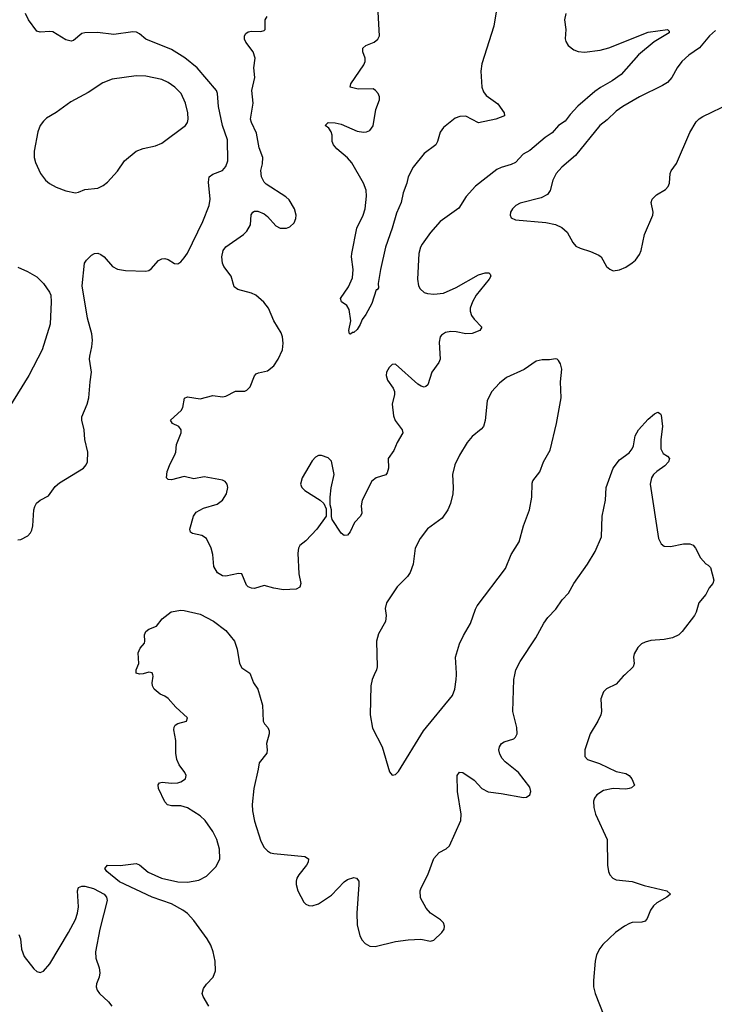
# Model space of a CAD drawing. Header units: inches. Extents: x 884691 to 1028259, y 526745 to 653629.
# Tile 178 of 241: x 1013582 to 1017923, y 607942 to 614091. Entities that reach past the tile are written whole.
import ezdxf

# ---------------------------------------------------------------- set-up
doc = ezdxf.new("R2010")
doc.units = ezdxf.units.IN
doc.header["$MEASUREMENT"] = 0
doc.layers.add('B0610', color=7, linetype='Continuous')
doc.layers.add('B0611', color=7, linetype='Continuous')

msp = doc.modelspace()

# ---------------------------------------------------------------- linework, layer by layer
at = {"layer": 'B0610', "color": 6}
for points, elevation in [([(1014763.4, 607930), (1014727.7, 607990), (1014722.9, 608010), (1014730, 608039.7), (1014750, 608067.4), (1014792.2, 608110), (1014806.3, 608150), (1014803.4, 608210), (1014791.6, 608270), (1014776.9, 608310), (1014753.1, 608350), (1014670, 608465.4), (1014630, 608507.9), (1014601.9, 608530), (1014530, 608568.3), (1014410, 608609.9), (1014205.5, 608705.5), (1014126, 608770), (1014114.7, 608790), (1014130, 608810.2), (1014210, 608808.7), (1014310, 608821.2), (1014330, 608813.4), (1014386, 608766), (1014469, 608729), (1014570, 608706.5), (1014630, 608705.4), (1014702.1, 608717.9), (1014750, 608741), (1014810, 608801.4), (1014832, 608850), (1014831.6, 608910), (1014814.4, 608970), (1014790, 609020.2), (1014741.9, 609090), (1014710, 609118.7), (1014630, 609168.8), (1014590, 609180.7), (1014530, 609181), (1014506.8, 609186.8), (1014490, 609206.3), (1014449.9, 609290), (1014447, 609313), (1014455.3, 609324.7), (1014471.6, 609328.4), (1014530, 609322.7), (1014570, 609324.5), (1014590, 609330.2), (1014617.4, 609350), (1014621.5, 609370), (1014614.3, 609390), (1014577.8, 609437.8), (1014564.1, 609470), (1014558.6, 609510), (1014558.4, 609590), (1014544.6, 609655.4), (1014546.6, 609673.4), (1014554, 609686), (1014570, 609695.6), (1014624, 609710), (1014631.5, 609730), (1014556.9, 609796.9), (1014510, 609851.2), (1014490, 609866), (1014459.4, 609879.4), (1014422.4, 609910), (1014412.8, 609930), (1014409.6, 609950), (1014416.3, 609990), (1014413.4, 610000)], 2700), ([(1015024.2, 610000), (1015043.6, 609950), (1015070.8, 609910.8), (1015099.4, 609810), (1015104, 609710), (1015112.3, 609692.3), (1015131.8, 609670), (1015140.3, 609650), (1015142, 609630), (1015125.3, 609570), (1015129.6, 609530), (1015125.8, 609510), (1015077.7, 609450), (1015073, 609410), (1015045.6, 609290), (1015034.4, 609190), (1015036.3, 609150), (1015050, 609085.2), (1015090, 608960.5), (1015110, 608921.8), (1015130, 608899.7), (1015148.5, 608888.5), (1015170, 608882.9), (1015364.7, 608864.7), (1015386.9, 608850), (1015383.8, 608830), (1015374.3, 608810), (1015325.5, 608750), (1015313.6, 608730), (1015309.2, 608710), (1015309.3, 608690), (1015320.2, 608650), (1015358.6, 608578.6), (1015370, 608567.5), (1015390, 608558.8), (1015410, 608557.2), (1015450, 608568.5), (1015530, 608622.5), (1015610, 608706.1), (1015630, 608720.4), (1015670, 608734.5), (1015687.3, 608730), (1015701, 608710), (1015702.1, 608690), (1015688, 608510), (1015690, 608438.8), (1015707, 608370), (1015722, 608342), (1015740.8, 608320.8), (1015770, 608305.5), (1015803.3, 608303.3), (1015930, 608333.6), (1016010, 608343.6), (1016088.8, 608348.8), (1016150, 608336.9), (1016170, 608341.1), (1016219.7, 608390), (1016233.7, 608410), (1016237.7, 608430), (1016231, 608450), (1016211.2, 608470), (1016150, 608510.8), (1016121.6, 608541.6), (1016086.4, 608606.4), (1016085, 608650), (1016091, 608670), (1016132.2, 608750), (1016170, 608852.9), (1016202.7, 608890), (1016246.9, 608913.1), (1016267.7, 608932.3), (1016339.2, 609090), (1016341.3, 609130), (1016317.1, 609270), (1016316.5, 609370), (1016330, 609391.3), (1016352.3, 609390), (1016421.2, 609341.2), (1016470, 609289.5), (1016510, 609269.6), (1016590, 609259.1), (1016730, 609232.3), (1016750, 609235.2), (1016770.4, 609249.7), (1016776, 609270), (1016770, 609297.2), (1016699.1, 609390), (1016616.5, 609456.5), (1016597, 609477), (1016583.2, 609503.2), (1016576.9, 609530), (1016579.4, 609550), (1016592.1, 609570), (1016610, 609581.5), (1016670, 609600.1), (1016680.5, 609610), (1016689.9, 609630), (1016687.8, 609670), (1016663.1, 609770), (1016669.9, 609969.9), (1016676, 610000)], 2700), ([(1015797.9, 610000), (1015784.5, 609970), (1015775.5, 609930), (1015772.5, 609750), (1015786.3, 609666.3), (1015846.9, 609550), (1015892.5, 609392.5), (1015910, 609372.4), (1015930, 609376.9), (1015950, 609396), (1016104.9, 609650), (1016287.1, 609870), (1016301.2, 609910), (1016310.2, 609970), (1016311.4, 610000)], 2800), ([(1017363.2, 610000), (1017352.9, 609990), (1017310, 609940.6), (1017250, 609912.7), (1017230, 609893.6), (1017213.9, 609850), (1017217.4, 609770), (1017213.4, 609750), (1017195.5, 609710), (1017146.8, 609630), (1017113.2, 609530), (1017113, 609490), (1017130.4, 609470.4), (1017204.9, 609444.9), (1017310, 609396), (1017370, 609384.1), (1017390, 609370.2), (1017406.9, 609350), (1017423.1, 609310), (1017405.5, 609294.5), (1017390.8, 609289.2), (1017370, 609286), (1017291.3, 609290), (1017230, 609277.4), (1017189.3, 609250), (1017173.8, 609230), (1017167.1, 609210), (1017170.2, 609169.8), (1017179.4, 609130), (1017252.6, 608970), (1017254.6, 608810), (1017260.7, 608770), (1017269.5, 608750), (1017288.4, 608728.4), (1017310, 608718.3), (1017410, 608709.3), (1017483.9, 608683.9), (1017626, 608650), (1017649.1, 608630), (1017625.5, 608610), (1017564.4, 608575.6), (1017542.4, 608557.6), (1017524.5, 608530), (1017502.9, 608477.1), (1017490, 608461.2), (1017470, 608453.8), (1017410, 608452.5), (1017393.3, 608446.7), (1017361.9, 608430), (1017306.2, 608390), (1017225.4, 608314.6), (1017206.4, 608290), (1017186.8, 608250), (1017178.7, 608210), (1017166.9, 608090), (1017168.3, 608050), (1017179.2, 608010), (1017232.3, 607872.3)], 2700), ([(1013576.5, 608376.5), (1013586.9, 608350), (1013593.9, 608286.1), (1013610, 608239.8), (1013670, 608163.6), (1013690, 608146.9), (1013710, 608141.1), (1013730, 608148), (1013770, 608194), (1013887.7, 608390), (1013930, 608471.6), (1013943.7, 608510), (1013950.2, 608550), (1013943.9, 608650), (1013948.7, 608671.3), (1013970, 608678.9), (1013990, 608679.2), (1014043.9, 608663.9), (1014109.2, 608629.2), (1014125, 608610), (1014127.8, 608590), (1014082.3, 608410), (1014055.7, 608270), (1014058.5, 608230), (1014077.9, 608170), (1014082.4, 608137.6), (1014078.1, 608110), (1014061.2, 608070), (1014059.4, 608050), (1014065.5, 608030), (1014080.5, 608010), (1014137.6, 607957.6), (1014158.4, 607930)], 2700)]:
    msp.add_lwpolyline(points, dxfattribs=dict(at, elevation=elevation))
at = {"layer": 'B0611', "color": 6}
for points, elevation in [([(1016567.9, 614190), (1016544.8, 614050), (1016470, 613815.6), (1016463.8, 613770), (1016471, 613670), (1016480.2, 613640.2), (1016497.8, 613617.8), (1016570, 613566), (1016610.2, 613510), (1016611.5, 613490), (1016558.5, 613470), (1016450, 613446.1), (1016370, 613489.4), (1016332.4, 613487.6), (1016303.7, 613476.3), (1016230, 613417.3), (1016210, 613388.5), (1016193.6, 613330), (1016181.7, 613310), (1016110, 613254.9), (1016041.5, 613170), (1016009.7, 613110), (1016000.5, 613070), (1015978.5, 613010), (1015965.2, 612950), (1015936.2, 612883.8), (1015909.7, 612790), (1015868.1, 612670), (1015836.8, 612530), (1015822.7, 612442.7), (1015824, 612416), (1015816.3, 612403.7), (1015810, 612403.7), (1015781.8, 612318.2), (1015744.9, 612250), (1015721.7, 612218.3), (1015710, 612187.9), (1015690, 612156.4), (1015670, 612137.7), (1015662.8, 612137.3), (1015650, 612127), (1015644, 612130), (1015639.5, 612150), (1015651.6, 612210), (1015641.4, 612281.4), (1015626.4, 612306.4), (1015592.8, 612330), (1015587.6, 612350), (1015637.5, 612422.5), (1015661.3, 612478.7), (1015666.7, 612530), (1015656.5, 612610), (1015658.1, 612630), (1015688.6, 612790), (1015729, 612870), (1015740.1, 612910), (1015748.4, 612988.4), (1015746.8, 613026.8), (1015730, 613071.2), (1015657.4, 613197.4), (1015630, 613228.1), (1015564.3, 613284.3), (1015543.4, 613310), (1015534.7, 613330), (1015534.1, 613370), (1015529, 613390), (1015513.5, 613413.5), (1015492, 613430), (1015509.4, 613450), (1015552.8, 613447.2), (1015590, 613438.1), (1015690, 613394.8), (1015730, 613388.1), (1015750, 613390.2), (1015770, 613400.2), (1015790, 613428.9), (1015808.4, 613530), (1015831.4, 613590), (1015830.7, 613610), (1015822, 613630), (1015806.6, 613650), (1015790, 613658.6), (1015696.7, 613656.7), (1015646.4, 613670), (1015650.5, 613690), (1015732.8, 613810), (1015741.7, 613830), (1015741.1, 613850), (1015726.6, 613890), (1015727.1, 613912.9), (1015745.1, 613930), (1015796.4, 613950), (1015820.8, 613970), (1015830.4, 613989.5), (1015822.5, 614137.5)], 2600), ([(1013570, 610843), (1013590, 610845), (1013632.1, 610867.9), (1013650, 610886.2), (1013658, 610902), (1013664.9, 610930), (1013671.6, 611030), (1013675.8, 611050), (1013687.6, 611072.4), (1013710, 611091.1), (1013763, 611116.9), (1013804.8, 611175.2), (1013830, 611199.4), (1013980.4, 611290), (1013996.8, 611310), (1014005.3, 611330), (1014007.1, 611390), (1013988.9, 611468.9), (1013985.9, 611530), (1013970.6, 611590), (1013969.9, 611610), (1014004.3, 611690), (1014014.8, 611730), (1014021.8, 611830), (1014031.7, 611890), (1014018.6, 611970), (1014019.5, 611990), (1014032.9, 612047.1), (1014036.5, 612090), (1014032.8, 612130), (1014006.6, 612226.6), (1013973.3, 612430), (1013986.5, 612570), (1013999, 612590), (1014030, 612619.7), (1014050, 612630.2), (1014070, 612632.3), (1014090, 612625.5), (1014110, 612610.9), (1014163, 612550), (1014192.6, 612532.6), (1014244.1, 612524.1), (1014370, 612519.8), (1014390, 612525.5), (1014404.2, 612535.8), (1014450, 612586.8), (1014470, 612598.3), (1014490, 612600.2), (1014510, 612592.8), (1014550, 612567.5), (1014570, 612566), (1014590, 612579), (1014610, 612604.7), (1014630, 612633.7), (1014725.9, 612830), (1014766.3, 612930), (1014772.2, 612970), (1014762.6, 613077.4), (1014767, 613110), (1014790, 613126.4), (1014850, 613150.1), (1014870, 613174.9), (1014883.5, 613210), (1014881.6, 613341.6), (1014849.3, 613430), (1014823.5, 613550), (1014819.2, 613630), (1014812.2, 613650), (1014691.5, 613790), (1014613.6, 613853.6), (1014530, 613904.7), (1014369.6, 613969.6), (1014330, 614003.7), (1014312.4, 614012.4), (1014290, 614015), (1014170, 613999.1), (1014069.1, 614010.9), (1013990, 614009.9), (1013970, 614005.6), (1013918.4, 613961.6), (1013903.4, 613956.6), (1013870, 613965.8), (1013790, 614015.1), (1013770, 614018.6), (1013710, 614013.2), (1013690, 614019.6), (1013637.9, 614090), (1013618.4, 614130)], 2800), ([(1016994.4, 614130), (1016986.1, 614090), (1016995, 614030), (1016990.9, 613970.9), (1016994.1, 613954.1), (1017010.1, 613930), (1017044, 613904), (1017071.7, 613891.7), (1017112.5, 613887.5), (1017210, 613900.2), (1017264.4, 613915.6), (1017510, 614013.6), (1017629.3, 614029.3), (1017640, 614020), (1017640.5, 614010), (1017547.2, 613952.8), (1017449.2, 613870.8), (1017340.1, 613750), (1017284.8, 613710), (1017211.3, 613668.7), (1017176.5, 613643.5), (1017069.8, 613550.2), (1017021, 613499), (1016990, 613458.3), (1016948.6, 613430), (1016910, 613384.2), (1016864.9, 613355.1), (1016770, 613275.3), (1016728.5, 613251.5), (1016679.8, 613200.2), (1016654.1, 613185.9), (1016591.2, 613168.8), (1016563.7, 613156.3), (1016430, 613052.4), (1016372.7, 612987.3), (1016325.4, 612914.6), (1016209.3, 612830.7), (1016150, 612761.7), (1016097, 612690), (1016086.2, 612670), (1016077.3, 612630), (1016068.7, 612470), (1016075.2, 612430), (1016084.7, 612410), (1016110, 612387.3), (1016130, 612380.5), (1016170, 612377.3), (1016230, 612384.2), (1016310, 612418.8), (1016450, 612497.1), (1016490.8, 612510.8), (1016514.3, 612510), (1016522, 612502), (1016526, 612490), (1016515.1, 612470), (1016434.3, 612370), (1016412, 612330), (1016398.1, 612290), (1016396.7, 612270), (1016404.7, 612244.7), (1016421.1, 612221.1), (1016469.5, 612170), (1016457.5, 612150), (1016409.4, 612130.6), (1016370, 612128.5), (1016310, 612142.7), (1016276, 612144), (1016243, 612137), (1016218.6, 612121.4), (1016209.4, 612110), (1016202.6, 612077.4), (1016209.7, 611970), (1016201.7, 611950), (1016158.5, 611890), (1016132.6, 611810), (1016119.9, 611800.1), (1016110, 611796.3), (1016090, 611801.4), (1016070, 611814.2), (1015930, 611939.2), (1015910, 611938.3), (1015890, 611918.7), (1015874.8, 611890), (1015871.4, 611870), (1015880.8, 611840.8), (1015916.9, 611790), (1015924.6, 611770), (1015924.6, 611750), (1015910.1, 611690), (1015917.2, 611617.2), (1015928.2, 611588.2), (1015972.8, 611530), (1015976.6, 611510), (1015940.3, 611450), (1015920.4, 611399.6), (1015885.3, 611350), (1015886.2, 611290), (1015879.2, 611260.8), (1015870, 611247.6), (1015810, 611229.9), (1015783.3, 611210), (1015721.5, 611090), (1015715.3, 611055.3), (1015719.2, 611010), (1015712.6, 610990), (1015674.5, 610950), (1015648.3, 610891.7), (1015630, 610871.4), (1015610, 610868.9), (1015590, 610884.5), (1015535, 610970), (1015530.7, 610989.3), (1015531, 611030), (1015522, 611062), (1015521.4, 611110), (1015528, 611168), (1015547.9, 611250), (1015530, 611333.1), (1015510, 611354.2), (1015468.3, 611368.3), (1015450, 611368.3), (1015430, 611358.7), (1015410, 611335.3), (1015346.9, 611230), (1015337.6, 611190), (1015344.4, 611170), (1015364.1, 611150), (1015459.7, 611090), (1015483.2, 611070), (1015496.7, 611036.7), (1015496.3, 610990), (1015438.3, 610910), (1015370, 610836.8), (1015333.7, 610806.3), (1015323.8, 610790), (1015320.8, 610759.2), (1015325.5, 610630), (1015339, 610570), (1015333.5, 610546.5), (1015310, 610535.4), (1015230, 610529.4), (1015170, 610539.7), (1015110, 610556.3), (1015050, 610539.2), (1015030, 610540.4), (1015010, 610548.3), (1015000.2, 610560.2), (1014970, 610629.6), (1014950, 610632.6), (1014870, 610615.1), (1014850, 610616.8), (1014817.4, 610637.4), (1014795.8, 610675.8), (1014788.3, 610750), (1014778.9, 610790), (1014749, 610850), (1014720.4, 610870), (1014662.5, 610882.5), (1014649.9, 610889.9), (1014646.4, 610910), (1014669, 610990), (1014685.5, 611014.5), (1014730, 611039.5), (1014815.7, 611064.3), (1014849.8, 611090), (1014874.9, 611130), (1014882.6, 611170), (1014879, 611190), (1014866.8, 611206.8), (1014850, 611216.1), (1014735.2, 611235.2), (1014670, 611223.4), (1014610, 611237.1), (1014530, 611217.8), (1014510, 611219.5), (1014500.1, 611230), (1014503.3, 611270), (1014522.3, 611317.7), (1014550.2, 611370), (1014557.2, 611390), (1014562.9, 611437.1), (1014591.4, 611510), (1014590.6, 611530), (1014577.2, 611550), (1014537.2, 611570), (1014524.1, 611590), (1014591.3, 611650), (1014601.8, 611670), (1014612.8, 611727.2), (1014630, 611735.8), (1014710, 611722.6), (1014790, 611743.8), (1014850, 611736.6), (1014870, 611739.4), (1014930, 611770.9), (1014990, 611771.3), (1015002.6, 611777.4), (1015021.6, 611798.4), (1015050, 611867.2), (1015060.9, 611879.1), (1015073.5, 611886.5), (1015130, 611898.9), (1015170.8, 611929.1), (1015198.1, 611970), (1015223.5, 612030), (1015229.5, 612070), (1015225, 612110), (1015215.3, 612135.3), (1015169.7, 612210), (1015137.6, 612290), (1015107.2, 612327.2), (1015057.2, 612370), (1015030, 612382.3), (1014945.3, 612405.3), (1014923.2, 612423.2), (1014903.8, 612490), (1014858.8, 612550), (1014849.6, 612570), (1014845.8, 612610), (1014852.8, 612650), (1014870, 612673.5), (1014980.9, 612750), (1015002, 612770), (1015024, 612810), (1015028.3, 612871.7), (1015039.1, 612890), (1015050, 612895.8), (1015070, 612896.3), (1015110, 612877.9), (1015130, 612862), (1015183.3, 612803.3), (1015210, 612788.3), (1015249.2, 612789.2), (1015270, 612798), (1015297.1, 612822.9), (1015308.7, 612850), (1015309.1, 612870), (1015299.1, 612910), (1015265.4, 612965.4), (1015245.2, 612985.2), (1015123, 613063), (1015110, 613075.9), (1015092.4, 613110), (1015088.4, 613150), (1015099.4, 613190), (1015100.9, 613230), (1015079.4, 613290), (1015062.1, 613382.1), (1015029.7, 613450), (1015025.3, 613470), (1015040.4, 613570), (1015033.8, 613650), (1015051.8, 613730), (1015045.9, 613790), (1015053.7, 613850), (1015040.8, 613890), (1014995.5, 613950), (1014987.3, 613970), (1014987.3, 613990), (1014995.8, 614004.2), (1015010, 614014.8), (1015030, 614019.3), (1015090, 614018.6), (1015110, 614023.6), (1015116.1, 614030), (1015116.5, 614090), (1015128.7, 614111.3)], 2700), ([(1017930, 614022.8), (1017892.1, 613990), (1017830, 613916.5), (1017764.2, 613870), (1017720.8, 613830), (1017691.6, 613790), (1017657.5, 613730), (1017630, 613699.4), (1017599.7, 613680.3), (1017455.5, 613610), (1017350.1, 613550), (1017310, 613520.5), (1017253.2, 613466.8), (1017206.6, 613430), (1017056, 613244), (1016970.3, 613169.7), (1016934.2, 613130), (1016912.9, 613090), (1016896, 613024), (1016879.5, 613000.5), (1016840.8, 612979.2), (1016710, 612945.6), (1016682.8, 612930), (1016662.6, 612910), (1016650.2, 612890), (1016646.7, 612870), (1016654.2, 612854.2), (1016680.8, 612840.8), (1016870, 612823.6), (1016930, 612811.1), (1016970, 612794.3), (1017003.3, 612763.3), (1017039, 612699), (1017057.6, 612677.6), (1017083.6, 612663.6), (1017150, 612644.2), (1017201.5, 612621.5), (1017215, 612610), (1017249.6, 612549.6), (1017270, 612532.1), (1017290, 612523.5), (1017330, 612528.8), (1017370, 612545.9), (1017410, 612572.3), (1017430.4, 612589.6), (1017455.1, 612624.9), (1017465.4, 612650), (1017487.5, 612750), (1017538.1, 612870), (1017541.5, 612890), (1017527.8, 612950), (1017534.1, 612970), (1017562.2, 612997.8), (1017618, 613030), (1017635.2, 613050), (1017643, 613070), (1017647, 613130), (1017653.3, 613146.7), (1017686.4, 613193.6), (1017770, 613387), (1017810, 613453.2), (1017828.1, 613471.9), (1017850, 613486), (1018024.4, 613570)], 2800), ([(1013570, 612544.9), (1013630, 612518.3), (1013690, 612484.2), (1013730, 612443.7), (1013768, 612390), (1013775.8, 612370), (1013779.7, 612330), (1013772.9, 612190), (1013722.8, 612030), (1013638.4, 611870), (1013470, 611595.2)], 2800), ([(1016311.4, 610000), (1016311.8, 610010), (1016305.1, 610110), (1016330, 610194), (1016354.5, 610245.5), (1016399.2, 610320.8), (1016430.1, 610409.8), (1016441.3, 610430), (1016617.5, 610662.5), (1016652.9, 610750), (1016702.6, 610830), (1016729.9, 610930), (1016768.8, 611030), (1016781.9, 611110), (1016783.8, 611196.2), (1016789.1, 611210.9), (1016832, 611268.1), (1016856, 611330), (1016896.5, 611403.5), (1016936.9, 611570), (1016964.8, 611730), (1016962.2, 611830), (1016969.2, 611909.2), (1016961.8, 611941.8), (1016950, 611962.9), (1016940.9, 611970), (1016930, 611973.3), (1016892.8, 611967.2), (1016846.4, 611966.4), (1016810, 611958), (1016734, 611906), (1016624.1, 611855.9), (1016579.8, 611820.2), (1016530, 611766.1), (1016503.5, 611710), (1016491.6, 611588.4), (1016479.9, 611550), (1016466.4, 611533.6), (1016410, 611487.2), (1016377.4, 611450), (1016330, 611372), (1016301.7, 611310), (1016287.6, 611250), (1016291.7, 611170), (1016288.5, 611130), (1016274.6, 611070), (1016257, 611030), (1016221.7, 610978.2), (1016129.5, 610910.5), (1016085.6, 610850), (1016053.1, 610790), (1016041.5, 610690), (1016022.4, 610637.6), (1016005.6, 610614.4), (1015940.6, 610550), (1015874.8, 610450), (1015866.9, 610413.1), (1015872.9, 610370), (1015868.1, 610331.9), (1015823.7, 610256.3), (1015810.8, 610210), (1015815.6, 610050), (1015811.4, 610030), (1015797.9, 610000)], 2800), ([(1016676, 610000), (1016682, 610030), (1016710, 610083.5), (1016808.4, 610230), (1016857.3, 610322.7), (1016882.8, 610357.2), (1016931.9, 610410), (1016972.3, 610467.7), (1017011.3, 610510), (1017045, 610570), (1017130.3, 610689.7), (1017178.1, 610770), (1017217.7, 610862.3), (1017221.4, 610990), (1017242.4, 611090), (1017246.3, 611170), (1017291.7, 611290), (1017330, 611343.1), (1017390, 611385.2), (1017408.9, 611410), (1017417.7, 611430), (1017428.3, 611491.7), (1017450, 611530.4), (1017510, 611596.3), (1017549.6, 611630.3), (1017570, 611640.7), (1017586, 611630), (1017590, 611622), (1017598.9, 611550), (1017589.1, 611470), (1017587.6, 611410), (1017602.5, 611382.5), (1017630, 611364.9), (1017643.7, 611350), (1017636.5, 611330), (1017614.2, 611305.8), (1017563.1, 611270), (1017543.2, 611250), (1017529.4, 611230), (1017521.4, 611190), (1017574.6, 610850), (1017590, 610817.6), (1017610, 610802), (1017650, 610801), (1017730, 610817.8), (1017770, 610816.9), (1017790.2, 610810.2), (1017805.7, 610790), (1017837.4, 610730), (1017870, 610693), (1017885.2, 610685.2), (1017898.8, 610670), (1017919.3, 610590), (1017913.4, 610570), (1017890, 610542.7), (1017870, 610500.9), (1017827, 610450), (1017808.9, 610390), (1017798, 610370), (1017721.2, 610270), (1017700.2, 610250), (1017660.9, 610230), (1017610, 610220.1), (1017525.8, 610214.2), (1017490, 610204.4), (1017467.8, 610192.2), (1017444.2, 610170), (1017421.3, 610130), (1017417.9, 610110), (1017420.9, 610070), (1017415, 610050), (1017363.2, 610000)], 2700), ([(1014413.4, 610000), (1014410, 610011.8), (1014390, 610016.9), (1014353.9, 610006.1), (1014330, 610004.4), (1014309.2, 610010), (1014309.6, 610030), (1014326.4, 610070), (1014322.5, 610137.5), (1014334.1, 610165.9), (1014362, 610198), (1014365.2, 610210), (1014362, 610250), (1014369.6, 610270), (1014390, 610284.9), (1014437.6, 610302.4), (1014471.5, 610348.5), (1014527.8, 610392.2), (1014590, 610403), (1014610, 610401.6), (1014710, 610378.5), (1014794.1, 610334.1), (1014870, 610277.3), (1014924.7, 610210), (1014940.7, 610160.7), (1014954.7, 610070), (1014970, 610044), (1015020.3, 610010), (1015024.2, 610000)], 2700)]:
    msp.add_lwpolyline(points, dxfattribs=dict(at, elevation=elevation))
at = {"layer": 'B0611', "color": 6, "elevation": 2900}
msp.add_lwpolyline([(1014310, 613740), (1014160.7, 613719.3), (1014102.1, 613697.9), (1014010, 613637.4), (1013901.1, 613578.9), (1013810, 613512.1), (1013750, 613476.2), (1013730, 613458.3), (1013710.3, 613429.7), (1013694.6, 613390), (1013671.7, 613270), (1013672.8, 613230), (1013680, 613200), (1013711.4, 613130), (1013742.9, 613090), (1013768, 613068), (1013810, 613045), (1013870, 613021.7), (1013930, 613010.7), (1013950, 613013.8), (1013990, 613029.7), (1014070, 613039.9), (1014104.6, 613055.4), (1014130, 613076.6), (1014194.1, 613145.9), (1014238, 613210), (1014309, 613270), (1014353.8, 613286.2), (1014430, 613303), (1014470, 613319.7), (1014617.3, 613430), (1014630.8, 613449.2), (1014635, 613470), (1014631.9, 613510), (1014617.7, 613570), (1014590.4, 613630), (1014550.9, 613670.9), (1014510, 613699.7), (1014470, 613718.1), (1014370, 613739)], close=True, dxfattribs=at)

doc.saveas('drawing.dxf')
